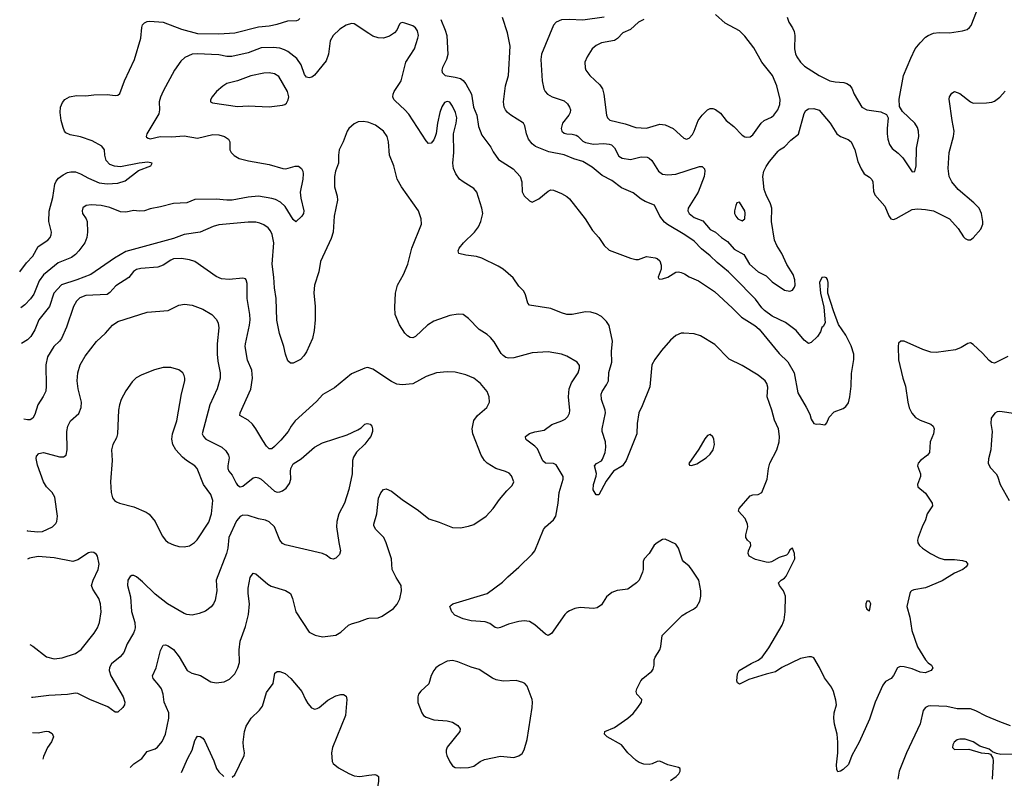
# Model space of a CAD drawing. Header units: inches. Extents: x 1308439 to 1441336, y 959892 to 1036309.
# Tile 31 of 167: x 1317371 to 1324784, y 1002297 to 1008010. Entities that reach past the tile are written whole.
import ezdxf

# ---------------------------------------------------------------- set-up
doc = ezdxf.new("R2010")
doc.units = ezdxf.units.IN
doc.header["$MEASUREMENT"] = 0
doc.layers.add('B3010', color=7, linetype='Continuous')
doc.layers.add('B3020', color=7, linetype='Continuous')

msp = doc.modelspace()

# ---------------------------------------------------------------- linework, layer by layer
at = {"layer": 'B3010', "color": 6}
for points, elevation in [([(1317371.1, 1006111.6), (1317422.4, 1006177.6), (1317470.3, 1006230), (1317510, 1006301.6), (1317583.1, 1006350), (1317599.7, 1006370), (1317607.7, 1006390), (1317609.4, 1006410), (1317589.8, 1006490), (1317592.8, 1006567.2), (1317619.7, 1006670), (1317635.9, 1006770), (1317646.5, 1006793.5), (1317664.3, 1006815.7), (1317698, 1006842), (1317730, 1006857.9), (1317756.6, 1006863.4), (1317790, 1006863.3), (1317829.6, 1006850), (1317890, 1006817.1), (1317970, 1006782.5), (1318030, 1006773.7), (1318110, 1006779.7), (1318164.8, 1006795.2), (1318266.7, 1006873.3), (1318358.4, 1006910), (1318369.1, 1006930), (1318335.8, 1006935.8), (1318270, 1006930.6), (1318130, 1006901.7), (1318085.8, 1006905.7), (1318050, 1006920.1), (1318022.9, 1006950), (1318011.6, 1006990), (1318009.5, 1007030), (1317990, 1007058.4), (1317917.6, 1007097.6), (1317828.7, 1007128.7), (1317750, 1007141.8), (1317719, 1007159), (1317709.1, 1007170), (1317698, 1007198), (1317684.1, 1007250), (1317674.8, 1007310), (1317677.2, 1007350), (1317692.8, 1007387.2), (1317711.7, 1007410), (1317746.9, 1007430), (1317799.9, 1007440.1), (1317870, 1007437.6), (1317930, 1007444.2), (1318030, 1007446), (1318090, 1007438.9), (1318110, 1007441.3), (1318125.5, 1007454.5), (1318159, 1007550), (1318234.2, 1007710), (1318282.4, 1007870), (1318290.1, 1007950), (1318296.8, 1007970), (1318310, 1007987), (1318330, 1007995.7), (1318350, 1007998), (1318450, 1007990.8), (1318590, 1007939.6), (1318710, 1007906), (1318870, 1007904.5), (1318990, 1007911.3), (1319170, 1007955.4), (1319250, 1007964.6), (1319310, 1007976.9), (1319390, 1008001.8), (1319456.8, 1008003.2), (1319470, 1008007.7), (1319480.9, 1008019.1)], 2600), ([(1320000, 1007905.5), (1319890, 1007977.8), (1319870, 1007980.7), (1319830, 1007968.4), (1319781.7, 1007938.3), (1319730, 1007889.9), (1319708.6, 1007850), (1319696.6, 1007750), (1319679.1, 1007700.9), (1319590, 1007591.3), (1319570, 1007576.7), (1319550, 1007570.8), (1319530, 1007577.3), (1319516.3, 1007596.3), (1319489.9, 1007670.1), (1319457.7, 1007717.7), (1319390, 1007769.7), (1319364, 1007784), (1319330, 1007794.7), (1319279.1, 1007799.1), (1319190, 1007797.7), (1319090, 1007759.6), (1318968.5, 1007731.5), (1318930, 1007732.5), (1318870, 1007744.4), (1318707.2, 1007752.8), (1318669.3, 1007750), (1318614.6, 1007725.4), (1318583.7, 1007696.3), (1318535.4, 1007630), (1318450, 1007472.2), (1318430, 1007425.8), (1318420.4, 1007390), (1318423.1, 1007330), (1318418.6, 1007301.4), (1318328.4, 1007150), (1318322.2, 1007130), (1318325.3, 1007125.3), (1318337.2, 1007117.2), (1318353.8, 1007113.8), (1318429.8, 1007130.2), (1318512.8, 1007127.2), (1318610, 1007135.1), (1318710, 1007118.1), (1318824.3, 1007144.3), (1318870, 1007142.6), (1318913.6, 1007130), (1318943.3, 1007110), (1318952.3, 1007090), (1318953.7, 1007030), (1318963.3, 1007010), (1318986.4, 1006986.4), (1319024.6, 1006964.6), (1319094, 1006946), (1319250, 1006920.2), (1319351.8, 1006888.2), (1319373.5, 1006886.5), (1319445.9, 1006905.9), (1319470, 1006905.9), (1319492.9, 1006890), (1319502.1, 1006870), (1319504.9, 1006850), (1319502, 1006810), (1319483.8, 1006710), (1319486.9, 1006666.9), (1319510.5, 1006570), (1319508.4, 1006550), (1319495.9, 1006530), (1319450, 1006488.4), (1319430, 1006506), (1319370, 1006604.1), (1319334.8, 1006634.8), (1319295.8, 1006655.8), (1319270, 1006664.1), (1319170, 1006679.8), (1319090, 1006673.6), (1318970, 1006650.5), (1318929.8, 1006649.8), (1318850, 1006658.8), (1318690, 1006656.5), (1318628.6, 1006631.4), (1318530, 1006625.8), (1318430, 1006599.4), (1318354.5, 1006585.5), (1318310, 1006569.5), (1318270, 1006567.2), (1318230, 1006572), (1318170, 1006559.2), (1318130, 1006562.9), (1318050, 1006595.2), (1317984.4, 1006610), (1317910, 1006615.8), (1317870.4, 1006609.6), (1317847.5, 1006592.5), (1317840.5, 1006570), (1317844.3, 1006550), (1317871.9, 1006510), (1317878.5, 1006490), (1317880.5, 1006410), (1317876.5, 1006370), (1317861.8, 1006330), (1317817.4, 1006270), (1317790, 1006241.2), (1317760.4, 1006219.6), (1317661.7, 1006178.3), (1317550.4, 1006089.6), (1317516.7, 1006043.3), (1317477.7, 1005942.3), (1317453.3, 1005906.7), (1317410, 1005863.5), (1317378.5, 1005841.1)], 2700), ([(1320000, 1007234.8), (1319990, 1007238.8), (1319955.9, 1007244.1), (1319919.8, 1007240.2), (1319890, 1007226.3), (1319850, 1007190.7), (1319835.3, 1007170), (1319806.1, 1007090), (1319776, 1007030), (1319770.5, 1006990), (1319771.6, 1006930), (1319749.1, 1006870), (1319740.7, 1006830), (1319741.9, 1006750), (1319760.9, 1006680.9), (1319763.1, 1006650), (1319738.2, 1006530), (1319730.6, 1006410), (1319717.1, 1006362.9), (1319636.3, 1006190), (1319622.2, 1006110), (1319590.6, 1006010), (1319586.2, 1005953.8), (1319595.7, 1005850), (1319595.1, 1005750), (1319588.1, 1005670), (1319576.1, 1005610), (1319530, 1005509.8), (1319510, 1005477.3), (1319484.5, 1005450), (1319430, 1005424.2), (1319410, 1005423.1), (1319390, 1005439.7), (1319373, 1005490), (1319360.9, 1005550), (1319327, 1005647.1), (1319307.1, 1005747.1), (1319302.9, 1005910), (1319288.3, 1005990), (1319285.6, 1006070), (1319272.6, 1006170), (1319283.2, 1006330), (1319271.3, 1006391.3), (1319259.3, 1006419.3), (1319241.7, 1006441.7), (1319210, 1006464.4), (1319178.4, 1006478.4), (1319150, 1006483.9), (1319090, 1006484.5), (1318870, 1006464.2), (1318827.6, 1006452.4), (1318730, 1006409), (1318610, 1006393.3), (1318530, 1006361.2), (1318170, 1006265), (1318085.3, 1006214.7), (1317907.6, 1006090), (1317801.6, 1006050), (1317686.7, 1006013.3), (1317628.7, 1005951.3), (1317596.1, 1005850), (1317516, 1005750), (1317485.3, 1005674.7), (1317455.4, 1005624.6), (1317430, 1005598.9), (1317385.9, 1005571)], 2800), ([(1320000, 1005387.3), (1319990, 1005390.5), (1319970, 1005386.8), (1319870, 1005342.3), (1319741.8, 1005238.2), (1319653.1, 1005186.9), (1319604.9, 1005135.1), (1319443.9, 1004990), (1319414, 1004950), (1319391.6, 1004910), (1319336.8, 1004843.2), (1319290, 1004794.7), (1319270, 1004778.7), (1319250, 1004779.3), (1319230, 1004798.5), (1319200.4, 1004840.4), (1319149.2, 1004929.2), (1319123.8, 1004963.8), (1319090, 1004993.9), (1319029.5, 1005030), (1319031.9, 1005050), (1319112, 1005228), (1319124.7, 1005310), (1319119.6, 1005370), (1319086.3, 1005446.3), (1319069.2, 1005550), (1319070, 1005570), (1319101.4, 1005710), (1319105.1, 1005750), (1319102.8, 1005790), (1319082.4, 1005910), (1319084.2, 1006024.2), (1319076.3, 1006050), (1319070, 1006059.3), (1319050, 1006064), (1318947.8, 1006052.2), (1318890, 1006057.5), (1318850, 1006075.2), (1318690, 1006188.1), (1318650, 1006201.5), (1318590, 1006211.8), (1318530, 1006208.3), (1318510, 1006200.1), (1318450, 1006160.9), (1318410, 1006145.9), (1318283, 1006137), (1318250.2, 1006129.8), (1318227.1, 1006112.9), (1318192.8, 1006067.2), (1318095.2, 1006004.8), (1318050, 1005955), (1318030, 1005941.1), (1317870, 1005932.1), (1317824.9, 1005915.1), (1317797.9, 1005890), (1317775.3, 1005850), (1317724.5, 1005695.5), (1317685.3, 1005610), (1317671, 1005589), (1317627.5, 1005550), (1317580.9, 1005470), (1317568.3, 1005411.7), (1317571.5, 1005250), (1317566.9, 1005213.1), (1317547.9, 1005172.1), (1317506.8, 1005110), (1317483.9, 1005036.1), (1317470.9, 1005010), (1317450, 1004997.4), (1317430, 1004996.1), (1317401.6, 1005002.7)], 2900), ([(1317424.7, 1004163.8), (1317430, 1004161.9), (1317508, 1004152), (1317544, 1004156), (1317617.4, 1004190), (1317643.3, 1004216.7), (1317650, 1004231.5), (1317654.7, 1004270), (1317634.6, 1004414.6), (1317616.6, 1004450), (1317572.1, 1004492.1), (1317551.4, 1004530), (1317505.7, 1004654.3), (1317494.1, 1004705.9), (1317497.2, 1004722.8), (1317516.4, 1004743.6), (1317549.7, 1004750.3), (1317670, 1004717.9), (1317701.8, 1004718.2), (1317719.7, 1004730), (1317729.6, 1004770.4), (1317726.9, 1004910), (1317733.2, 1004950), (1317754.4, 1004990), (1317816.6, 1005043.4), (1317835.1, 1005090), (1317836.7, 1005130), (1317812.2, 1005230), (1317804.9, 1005290), (1317808.9, 1005351.1), (1317825.2, 1005410), (1317863, 1005477), (1317950, 1005585.7), (1318017.8, 1005650), (1318070, 1005709.9), (1318110, 1005737.2), (1318330, 1005807.6), (1318490, 1005819), (1318570, 1005859.4), (1318612.6, 1005867.4), (1318670, 1005859.9), (1318750, 1005831.1), (1318816.7, 1005790), (1318852.8, 1005752.8), (1318864.9, 1005724.9), (1318869.9, 1005689.9), (1318858.6, 1005570), (1318857.3, 1005490), (1318862.5, 1005437.5), (1318881.1, 1005350), (1318881.1, 1005310), (1318857.9, 1005230), (1318802, 1005110), (1318745.4, 1004890), (1318753.7, 1004870), (1318771.9, 1004851.9), (1318891.8, 1004791.8), (1318923.8, 1004763.8), (1318943, 1004730), (1318946.9, 1004710), (1318938, 1004650), (1318937.7, 1004630), (1318944.8, 1004610), (1318970, 1004579.2), (1318999.7, 1004519.7), (1319010, 1004505.8), (1319030, 1004493), (1319050, 1004496.5), (1319130, 1004558.7), (1319150, 1004563.8), (1319170, 1004559.7), (1319190, 1004548.7), (1319290, 1004459.2), (1319310, 1004452.1), (1319330, 1004454.1), (1319350, 1004462.6), (1319377.2, 1004482.8), (1319402.9, 1004517.1), (1319411.6, 1004550), (1319410.1, 1004610), (1319413.6, 1004630), (1319430, 1004664.7), (1319490, 1004702.9), (1319589.8, 1004790.2), (1319650, 1004824.3), (1319836.9, 1004883.1), (1319917.8, 1004922.2), (1319942.5, 1004937.5), (1319970, 1004963.8), (1319986, 1004970), (1320000, 1004966.5)], 3000), ([(1320000, 1004852.4), (1319970, 1004813.7), (1319907.9, 1004752.1), (1319885, 1004715), (1319876, 1004690), (1319874.4, 1004590), (1319847.8, 1004472.2), (1319816.6, 1004370), (1319772.9, 1004290), (1319757.8, 1004230), (1319757, 1004190), (1319773.5, 1004073.5), (1319787.3, 1004010), (1319777.9, 1003982.1), (1319750, 1003953.8), (1319730, 1003947.8), (1319710, 1003952.9), (1319678.2, 1003978.2), (1319651.3, 1003991.3), (1319370, 1004056.2), (1319350, 1004064.8), (1319330, 1004090.2), (1319289.8, 1004189.8), (1319250, 1004228.7), (1319222.1, 1004242.1), (1319170, 1004251.8), (1319090, 1004276.3), (1319050, 1004278.7), (1319030, 1004269.1), (1319002.9, 1004237.1), (1318946.2, 1004110), (1318938.1, 1004030), (1318927.5, 1003990), (1318850.6, 1003790), (1318855.3, 1003710), (1318842.3, 1003637.7), (1318829.1, 1003610.9), (1318811.4, 1003588.6), (1318770, 1003556.8), (1318721.9, 1003538.1), (1318670, 1003526.6), (1318630, 1003530.1), (1318610, 1003538.5), (1318483.1, 1003610), (1318390, 1003684.3), (1318296.5, 1003776.5), (1318250, 1003813.2), (1318230, 1003823.8), (1318214.8, 1003825.2), (1318202.6, 1003817.4), (1318186, 1003790), (1318182.5, 1003750), (1318204.4, 1003664.4), (1318212.3, 1003552.3), (1318236.9, 1003470), (1318239.8, 1003430), (1318236.5, 1003410), (1318228.8, 1003390), (1318180.9, 1003310), (1318155.7, 1003244.3), (1318127.8, 1003212.2), (1318061.1, 1003158.9), (1318047.6, 1003132.4), (1318044.3, 1003110), (1318056.2, 1003070), (1318150.6, 1002910), (1318163.7, 1002870), (1318159.8, 1002850), (1318147.8, 1002830), (1318110, 1002796.3), (1318090, 1002794.3), (1318034.2, 1002834.2), (1317899.7, 1002890), (1317810, 1002936.3), (1317790, 1002939.5), (1317730, 1002927.4), (1317590, 1002920.2), (1317470, 1002905.5), (1317459.4, 1002905.9)], 3000), ([(1317910, 1003999.3), (1317890, 1003994.5), (1317810, 1003941.7), (1317770, 1003929), (1317630, 1003958.4), (1317510, 1003967.3), (1317444.5, 1003955.5), (1317430.6, 1003948.5)], 3100), ([(1317448.4, 1003305.6), (1317470, 1003292), (1317573, 1003213), (1317630, 1003197.4), (1317690, 1003204.3), (1317790, 1003237.8), (1317834, 1003266), (1317931.6, 1003390), (1317955.6, 1003430), (1317972.4, 1003470), (1317984.6, 1003550), (1317980.1, 1003610), (1317967.9, 1003650), (1317920.8, 1003720.8), (1317912.6, 1003750), (1317923.1, 1003790), (1317962.6, 1003870), (1317969, 1003909), (1317957.7, 1003970), (1317950, 1003982.2), (1317930, 1003996.9), (1317910, 1003999.3)], 3100), ([(1318202, 1002378.1), (1318230, 1002407.1), (1318290, 1002445.2), (1318330, 1002499.7), (1318390, 1002518), (1318409.2, 1002530.8), (1318444.4, 1002575.6), (1318469.3, 1002630), (1318493.2, 1002750), (1318493.8, 1002790), (1318459.1, 1002870), (1318450, 1002931.9), (1318438.6, 1002970), (1318419.8, 1002999.8), (1318375.9, 1003050), (1318371.1, 1003070), (1318398.6, 1003130), (1318430, 1003260.2), (1318450, 1003298.6), (1318470, 1003302.2), (1318490, 1003295.1), (1318530, 1003266.3), (1318572.9, 1003212.9), (1318630.9, 1003110), (1318666.7, 1003090), (1318731.4, 1003071.4), (1318810, 1003023.2), (1318850, 1003015.7), (1318910, 1003023.4), (1318950, 1003043.4), (1318990, 1003085), (1319012.5, 1003130), (1319024.9, 1003170), (1319023.7, 1003263.7), (1319031.8, 1003330), (1319070, 1003439.8), (1319094.7, 1003530), (1319100.6, 1003610), (1319090.2, 1003690), (1319089.9, 1003730), (1319107.2, 1003810), (1319130, 1003841.5), (1319150, 1003837.5), (1319239.2, 1003759.2), (1319263.3, 1003743.3), (1319372.2, 1003712.2), (1319409.6, 1003690), (1319425.6, 1003650), (1319448.8, 1003550), (1319550, 1003397.8), (1319595.7, 1003375.7), (1319650, 1003361.3), (1319750, 1003374.3), (1319790, 1003397.9), (1319846.6, 1003450), (1319870, 1003461.1), (1319930, 1003477.9), (1319990, 1003501.6), (1320000, 1003502)], 2900), ([(1318971.4, 1002305.3), (1318990, 1002324), (1319060.7, 1002470), (1319063.7, 1002490), (1319054.8, 1002534.8), (1319054.5, 1002570), (1319064.4, 1002650), (1319076.7, 1002690), (1319114.3, 1002750), (1319176, 1002810), (1319199.2, 1002840.8), (1319230, 1002943.3), (1319278.9, 1003010), (1319290.7, 1003089.3), (1319310, 1003101.1), (1319330, 1003101.6), (1319370, 1003087.5), (1319413.5, 1003050), (1319496.4, 1002950), (1319521.7, 1002890), (1319539.7, 1002859.7), (1319568.3, 1002828.3), (1319581.7, 1002821.7), (1319590, 1002818.8), (1319610, 1002822), (1319624.6, 1002830), (1319690, 1002885.7), (1319750, 1002917.8), (1319790, 1002928.7), (1319810, 1002928.3), (1319830, 1002917), (1319835, 1002890), (1319824.7, 1002770), (1319725.7, 1002530), (1319718.1, 1002490), (1319722.8, 1002422.8), (1319730, 1002408.6), (1319770, 1002375.4), (1319850, 1002332.6), (1319890, 1002316.8), (1319931.5, 1002311.5), (1320000, 1002320.1)], 2800), ([(1317466.6, 1002641.5), (1317510, 1002640.2), (1317570, 1002652), (1317590, 1002649.6), (1317615.1, 1002635.1), (1317625.4, 1002610), (1317610, 1002570.8), (1317581.1, 1002530), (1317550, 1002461.8), (1317545.1, 1002440.2)], 2900), ([(1318590.1, 1002341.4), (1318637, 1002450), (1318669.9, 1002510), (1318690, 1002582.6), (1318700.4, 1002599.6), (1318710, 1002613.8), (1318730, 1002612.8), (1318750, 1002599.8), (1318763, 1002583), (1318833.6, 1002430), (1318853.2, 1002370), (1318870, 1002344.9), (1318907.6, 1002311.3)], 2800)]:
    msp.add_lwpolyline(points, dxfattribs=dict(at, elevation=elevation))
for points, elevation in [([(1319250, 1007608.9), (1319210, 1007606.1), (1319110, 1007586.9), (1319010, 1007550.3), (1318930.6, 1007529.4), (1318899.9, 1007510), (1318853.7, 1007470), (1318819.6, 1007430), (1318807.4, 1007407.4), (1318807.3, 1007390), (1318823.7, 1007383.7), (1319010, 1007356.1), (1319090, 1007360.5), (1319250, 1007354.6), (1319350, 1007366.7), (1319367.9, 1007372.1), (1319379, 1007381), (1319393.2, 1007406.8), (1319396.5, 1007430), (1319386.2, 1007470), (1319322.2, 1007582.2), (1319290, 1007602.2)], 2800), ([(1318450, 1005391.8), (1318385.8, 1005374.2), (1318290, 1005335.8), (1318247.9, 1005312.1), (1318217.9, 1005282.1), (1318170, 1005214.5), (1318135.9, 1005150), (1318121.6, 1005110), (1318113.9, 1005070), (1318107.5, 1004890), (1318099, 1004861), (1318071.3, 1004810), (1318061.2, 1004770), (1318067.8, 1004690), (1318054.6, 1004530), (1318059.8, 1004450), (1318070.1, 1004410), (1318084.8, 1004390), (1318100, 1004380), (1318123.6, 1004370), (1318230, 1004342.2), (1318322.5, 1004302.5), (1318347, 1004287), (1318390.1, 1004230), (1318444, 1004124), (1318470, 1004090.1), (1318490, 1004073.7), (1318530, 1004054.3), (1318570, 1004043.2), (1318610, 1004039.5), (1318650, 1004047.5), (1318688.3, 1004071.7), (1318707, 1004093), (1318793.8, 1004226.2), (1318815.8, 1004290), (1318823.9, 1004390), (1318810, 1004434.5), (1318754.5, 1004510), (1318708, 1004630), (1318690, 1004651), (1318627.7, 1004690), (1318595.9, 1004715.9), (1318547.1, 1004770), (1318524.8, 1004810), (1318517.7, 1004850), (1318522.3, 1004890), (1318554.1, 1004990), (1318588, 1005192), (1318613.3, 1005290), (1318614.5, 1005310), (1318610.3, 1005330.3), (1318598.5, 1005350), (1318570, 1005373.8), (1318510, 1005391.3)], 3100)]:
    msp.add_lwpolyline(points, close=True, dxfattribs=dict(at, elevation=elevation))
at = {"layer": 'B3020', "color": 6}
for points, elevation in [([(1323148.5, 1008030), (1323160.6, 1007990), (1323189.3, 1007949.3), (1323201.9, 1007921.9), (1323205.9, 1007890), (1323204.5, 1007790), (1323212.5, 1007752.5), (1323222.8, 1007730), (1323250.5, 1007690), (1323279, 1007659), (1323390, 1007588.9), (1323469.4, 1007549.4), (1323510, 1007540.7), (1323576.3, 1007536.3), (1323598.4, 1007530), (1323617.7, 1007517.7), (1323635, 1007495), (1323653.3, 1007450), (1323710.8, 1007350), (1323750, 1007332.1), (1323854.9, 1007314.9), (1323896.5, 1007296.5), (1323910.1, 1007270), (1323901.1, 1007190), (1323901.6, 1007150), (1323907.4, 1007110), (1323919.5, 1007070), (1323940.2, 1007040.2), (1323985.4, 1007005.4), (1324021.1, 1006970), (1324090, 1006865.3), (1324110, 1006867.2), (1324119, 1006910), (1324123.3, 1007043.3), (1324139.1, 1007130), (1324139, 1007170), (1324130, 1007198.4), (1324110.3, 1007230), (1324017.6, 1007317.6), (1323995.2, 1007355.2), (1323992.2, 1007412.2), (1324024.7, 1007590), (1324079.1, 1007720.9), (1324113.7, 1007790), (1324150, 1007836.5), (1324190, 1007877.8), (1324210, 1007891.4), (1324250, 1007907.6), (1324292.9, 1007912.9), (1324370, 1007912), (1324470, 1007926.1), (1324503.9, 1007936.1), (1324521.4, 1007950), (1324533.2, 1007966.8), (1324574, 1008070)], 2800), ([(1324810, 1005473.6), (1324710, 1005423.7), (1324690, 1005428.1), (1324670, 1005442.8), (1324619.2, 1005499.2), (1324550, 1005563.5), (1324530, 1005575.4), (1324510, 1005572.2), (1324458.5, 1005541.5), (1324415.2, 1005524.8), (1324270, 1005503.6), (1324230, 1005507.2), (1324170, 1005525.4), (1324030, 1005589.1), (1324004.2, 1005590), (1323986.9, 1005573.1), (1323983.6, 1005550), (1323988.3, 1005448.3), (1324020.8, 1005310), (1324040.8, 1005250), (1324056.3, 1005130), (1324066.8, 1005086.8), (1324086.9, 1005046.9), (1324114.7, 1005014.7), (1324150, 1004995.2), (1324230, 1004964), (1324247.4, 1004950), (1324255.7, 1004930), (1324250.1, 1004890), (1324226.8, 1004830), (1324221.7, 1004750), (1324206.4, 1004730), (1324153, 1004690), (1324135.8, 1004670), (1324129.3, 1004650), (1324154, 1004590), (1324151.7, 1004570), (1324129.1, 1004510), (1324132.8, 1004492.8), (1324190, 1004444.7), (1324240.5, 1004370), (1324243.7, 1004350), (1324203.5, 1004290), (1324190, 1004243.6), (1324164.6, 1004190), (1324135.6, 1004110), (1324131.1, 1004090), (1324133.4, 1004070), (1324146.2, 1004050), (1324167.1, 1004030), (1324229.2, 1003990), (1324290, 1003957.9), (1324330, 1003945.8), (1324410, 1003945.5), (1324470, 1003936.6), (1324494.6, 1003930), (1324509, 1003910), (1324495.5, 1003890), (1324471.1, 1003868.9), (1324410, 1003843), (1324314.8, 1003785.2), (1324190, 1003731.4), (1324102.6, 1003717.4), (1324084.5, 1003710), (1324078.2, 1003701.8), (1324071.7, 1003688.3), (1324050.7, 1003590), (1324071.5, 1003511.5), (1324086.4, 1003410), (1324130, 1003288), (1324190, 1003188.1), (1324210, 1003167.3), (1324236, 1003150), (1324245.5, 1003130), (1324233.8, 1003110), (1324188.7, 1003091.3), (1324150, 1003096.5), (1324090, 1003121.4), (1324030, 1003137.5), (1324000.5, 1003139.5), (1323979.2, 1003130), (1323950, 1003072), (1323933.1, 1003050), (1323890, 1003026), (1323870, 1002998.7), (1323812.5, 1002870), (1323770, 1002743.1), (1323690.4, 1002570), (1323635.2, 1002470), (1323610, 1002400.5), (1323570, 1002363.5), (1323550, 1002351.5), (1323530, 1002347), (1323522.8, 1002362.8), (1323519.4, 1002399.4), (1323529.9, 1002490.1), (1323530.5, 1002569.5), (1323525.4, 1002630), (1323505.3, 1002705.3), (1323501.5, 1002750), (1323504, 1002790), (1323519.5, 1002850), (1323514.2, 1002885.8), (1323497.2, 1002950), (1323483.4, 1002983.4), (1323430, 1003053.7), (1323392, 1003132), (1323350, 1003205), (1323332, 1003212), (1323311.6, 1003211.6), (1323250, 1003200.1), (1323110, 1003130.8), (1323062.1, 1003097.9), (1322990, 1003082.5), (1322859.4, 1003040.6), (1322790, 1003005.6), (1322775.8, 1003015.8), (1322769, 1003030), (1322775.6, 1003084.4), (1322787.2, 1003110), (1322877.1, 1003162.9), (1322930, 1003186.7), (1322959.9, 1003210), (1323010, 1003279), (1323112.4, 1003450), (1323125.8, 1003490), (1323134.5, 1003550), (1323135.8, 1003670), (1323122.6, 1003710), (1323090.5, 1003750), (1323085, 1003770), (1323103.7, 1003790), (1323130, 1003805.2), (1323141.1, 1003818.9), (1323206.2, 1003950), (1323203.4, 1003990), (1323190, 1004030.5), (1323170, 1004017.7), (1323156.2, 1003990), (1323143.1, 1003976.9), (1323090, 1003960.5), (1323030, 1003928.5), (1323010, 1003923.2), (1322990, 1003924.3), (1322910, 1003945.8), (1322864.1, 1003970), (1322854.5, 1003990), (1322857.1, 1004010), (1322876.3, 1004050), (1322873.7, 1004070), (1322851, 1004091), (1322838.8, 1004110), (1322839.1, 1004130), (1322852.9, 1004190), (1322851.3, 1004211.3), (1322833.9, 1004253.9), (1322783.1, 1004310), (1322788, 1004330), (1322870, 1004424), (1322890, 1004432.1), (1322930, 1004434.4), (1322959, 1004450), (1322999.4, 1004550), (1323008.5, 1004630), (1323018.7, 1004670), (1323070.5, 1004769.5), (1323088.7, 1004830), (1323092.3, 1004870), (1323083, 1004930), (1323054.4, 1004994.5), (1323033.8, 1005070), (1322997.8, 1005170), (1323002.6, 1005242.6), (1322996.9, 1005270), (1322983.1, 1005290), (1322930, 1005333.4), (1322810, 1005404.8), (1322712.8, 1005452.8), (1322603.7, 1005563.7), (1322496.5, 1005630), (1322450, 1005645.1), (1322370, 1005649.9), (1322350, 1005648.1), (1322310, 1005631.5), (1322270, 1005595.7), (1322202.4, 1005517.6), (1322152.3, 1005450), (1322130.1, 1005410), (1322114.3, 1005245.7), (1322057.9, 1005102.1), (1322032.6, 1005050), (1322020.6, 1004970), (1322017.4, 1004890), (1321938.2, 1004690), (1321909.3, 1004650.7), (1321841.6, 1004610), (1321785.6, 1004534.4), (1321730, 1004432.2), (1321710, 1004430.7), (1321688.8, 1004470), (1321690.6, 1004510), (1321712.3, 1004572.3), (1321712.5, 1004592.5), (1321697.8, 1004650), (1321712.6, 1004667.4), (1321750, 1004689), (1321758.8, 1004701.2), (1321779.1, 1004750), (1321784.7, 1004790), (1321780.9, 1004830), (1321757, 1004910), (1321756.5, 1004930), (1321780.9, 1005050), (1321778.2, 1005070), (1321750.7, 1005150), (1321749.2, 1005190), (1321755.2, 1005210), (1321790, 1005260.2), (1321803.3, 1005290), (1321805.8, 1005354.2), (1321830.1, 1005430), (1321827.3, 1005510), (1321833.7, 1005590), (1321810, 1005706.2), (1321790, 1005736.4), (1321750, 1005774), (1321713.8, 1005793.8), (1321670, 1005807.9), (1321630, 1005810.4), (1321530, 1005790.3), (1321490, 1005790.5), (1321450, 1005801.5), (1321370, 1005835.7), (1321210, 1005860.2), (1321196.1, 1005876.1), (1321178.7, 1005938.7), (1321166.1, 1005966.1), (1321130, 1006003.5), (1321087, 1006067), (1321011.6, 1006130), (1320973.9, 1006153.9), (1320850, 1006214.6), (1320810, 1006227), (1320730, 1006236), (1320676.8, 1006250), (1320670.9, 1006270), (1320680.5, 1006290), (1320713.4, 1006330), (1320793.9, 1006410), (1320824.3, 1006450), (1320843.8, 1006490), (1320857.6, 1006550), (1320851.2, 1006590), (1320812.2, 1006712.2), (1320790, 1006737.8), (1320708.9, 1006788.9), (1320683.2, 1006810), (1320655.5, 1006850), (1320636.4, 1006890), (1320631.6, 1006930), (1320640.2, 1007010), (1320637.7, 1007150), (1320656.6, 1007230), (1320661.1, 1007270), (1320651.9, 1007310), (1320630, 1007359.1), (1320610, 1007387.7), (1320590, 1007392.6), (1320570, 1007385.4), (1320550, 1007354.1), (1320534.7, 1007310), (1320515.7, 1007230), (1320506.8, 1007153.2), (1320500.1, 1007130), (1320490, 1007106.2), (1320470, 1007081), (1320450, 1007077.3), (1320430, 1007097), (1320299.5, 1007299.5), (1320271.7, 1007331.7), (1320197.6, 1007397.6), (1320187.3, 1007410), (1320181.2, 1007430), (1320183, 1007450), (1320191, 1007470), (1320231.7, 1007528.3), (1320241.8, 1007550), (1320278.8, 1007690), (1320343.3, 1007790), (1320368.2, 1007870), (1320372.6, 1007890), (1320365.5, 1007925.5), (1320350, 1007948.2), (1320330, 1007962.7), (1320270, 1007984.3), (1320250, 1007987.6), (1320237.1, 1007982.9), (1320230, 1007976.2), (1320209.4, 1007930), (1320193.4, 1007910), (1320155.5, 1007884.5), (1320108.8, 1007871.2), (1320070, 1007874.3), (1320030, 1007885.7), (1320000, 1007905.5)], 2700), ([(1320542.1, 1008010), (1320575.5, 1007930), (1320586.7, 1007890), (1320593.1, 1007746.9), (1320584.3, 1007710), (1320554.6, 1007650), (1320549.1, 1007630), (1320552.3, 1007612.3), (1320573.3, 1007590), (1320650, 1007578.2), (1320690, 1007566.6), (1320710, 1007552.3), (1320730, 1007527.5), (1320771.6, 1007450), (1320786.9, 1007350), (1320813.1, 1007290), (1320826.1, 1007206.1), (1320850, 1007140.9), (1320917.2, 1007050), (1320935.3, 1007015.3), (1320976.5, 1006956.5), (1321086.9, 1006886.9), (1321139.6, 1006830), (1321150.6, 1006790), (1321153.5, 1006713.5), (1321170, 1006682.2), (1321210, 1006646), (1321230, 1006635.4), (1321278.8, 1006661.2), (1321350, 1006718.1), (1321370, 1006727.4), (1321390, 1006726.8), (1321450, 1006701.8), (1321490, 1006678.7), (1321510, 1006660.6), (1321629.3, 1006510), (1321682.8, 1006422.8), (1321730.8, 1006370), (1321771.7, 1006310), (1321810, 1006273.7), (1321970, 1006213.3), (1322010, 1006203.5), (1322030, 1006204), (1322090, 1006226.4), (1322156.4, 1006216.4), (1322170.6, 1006210.6), (1322190, 1006192.8), (1322201, 1006161), (1322200.9, 1006130), (1322176.9, 1006070), (1322181.2, 1006061.2), (1322190, 1006056.9), (1322210, 1006059), (1322250, 1006070.6), (1322310, 1006108), (1322330, 1006110.7), (1322350, 1006106.4), (1322376.2, 1006096.2), (1322410, 1006073.3), (1322482.7, 1006042.7), (1322601.8, 1005961.8), (1322738, 1005838), (1322805.1, 1005770), (1322906.3, 1005706.3), (1322938.2, 1005678.2), (1323090, 1005495.4), (1323154.5, 1005434.5), (1323202.2, 1005350), (1323230, 1005198.9), (1323292.8, 1005092.8), (1323318.6, 1005038.6), (1323330, 1005002.4), (1323350, 1004969.6), (1323370, 1004964.5), (1323390, 1004967.6), (1323430, 1004958.4), (1323437.7, 1004962.3), (1323446.9, 1004973.1), (1323464.2, 1005015.8), (1323503.5, 1005056.5), (1323570, 1005082.7), (1323590, 1005096.4), (1323610, 1005124.7), (1323622, 1005170), (1323631.3, 1005250), (1323633.8, 1005346.2), (1323650.2, 1005450.2), (1323652, 1005492), (1323630, 1005554), (1323590, 1005633), (1323535.5, 1005715.5), (1323496.8, 1005816.8), (1323455.6, 1005950), (1323456.9, 1006030), (1323453.3, 1006053.3), (1323445.8, 1006065.8), (1323430.7, 1006070.7), (1323410, 1006068), (1323393.5, 1006030), (1323399.9, 1005950), (1323425.4, 1005845.4), (1323434.2, 1005725.8), (1323420.1, 1005699.9), (1323410, 1005691.7), (1323399.6, 1005660.4), (1323377, 1005623), (1323330, 1005578.3), (1323310, 1005571.4), (1323277.2, 1005597.2), (1323215.7, 1005670), (1323136.3, 1005730), (1323036.3, 1005776.3), (1322979.5, 1005819.5), (1322959.4, 1005839.4), (1322910, 1005905.3), (1322750, 1006069.2), (1322708.4, 1006110), (1322621.1, 1006181.1), (1322570, 1006231.4), (1322503.9, 1006283.9), (1322450, 1006341.8), (1322379.3, 1006390), (1322247.7, 1006467.6), (1322225.7, 1006485.7), (1322189.8, 1006530), (1322150, 1006613.6), (1322080.5, 1006640.5), (1322050, 1006658.9), (1321990, 1006706.2), (1321903, 1006743), (1321830, 1006799.4), (1321757.4, 1006837.4), (1321679.8, 1006899.8), (1321610, 1006942), (1321542.9, 1006962.9), (1321470, 1006992.6), (1321354.8, 1007014.8), (1321255.2, 1007055.2), (1321230, 1007074.5), (1321201.4, 1007110), (1321186.9, 1007150), (1321174.3, 1007210), (1321162.8, 1007230), (1321069.6, 1007290), (1321044.5, 1007310), (1321028.2, 1007330), (1321018.7, 1007350), (1321012.3, 1007392.3), (1321029.3, 1007510.7), (1321050.6, 1007590), (1321064.7, 1007810), (1321043.8, 1007910), (1321006, 1008026)], 2600), ([(1321771.9, 1008028.1), (1321610, 1008007.2), (1321508.9, 1008011.1), (1321450, 1008008.3), (1321410, 1007991.5), (1321390, 1007967.3), (1321299.9, 1007750), (1321295.3, 1007710), (1321303.4, 1007550), (1321315.9, 1007490), (1321328, 1007468), (1321345, 1007450), (1321381, 1007430), (1321470, 1007397.6), (1321494.9, 1007374.9), (1321511.4, 1007350), (1321517.3, 1007330), (1321516, 1007310), (1321505.7, 1007290), (1321456.7, 1007230), (1321446.8, 1007190), (1321453, 1007170), (1321470, 1007156.4), (1321489.2, 1007150), (1321530, 1007147.2), (1321559.9, 1007139.9), (1321572.8, 1007132.8), (1321610, 1007095.6), (1321630, 1007085.7), (1321690, 1007071.3), (1321770, 1007077.8), (1321810, 1007073.3), (1321826.7, 1007066.7), (1321850, 1007044.6), (1321882.4, 1006982.4), (1321907.5, 1006967.5), (1321970, 1006957), (1322050, 1006978.2), (1322094.5, 1006974.5), (1322110, 1006966.9), (1322129.1, 1006949.1), (1322179.8, 1006870), (1322210, 1006846.1), (1322250, 1006840.3), (1322310, 1006845.7), (1322490, 1006903.8), (1322510, 1006904.6), (1322526.5, 1006886.5), (1322529.2, 1006869.2), (1322523.9, 1006830), (1322478.2, 1006710), (1322402.9, 1006590), (1322401.2, 1006570), (1322411.6, 1006550), (1322450, 1006521.3), (1322514.4, 1006494.4), (1322570, 1006431), (1322610.3, 1006410), (1322653.9, 1006370), (1322699.1, 1006339.1), (1322750, 1006282.7), (1322821.7, 1006241.7), (1322866.6, 1006170), (1322930, 1006111.2), (1322990, 1006081.3), (1323036.9, 1006036.9), (1323130, 1005974.2), (1323170, 1005965), (1323190, 1005972.2), (1323205.5, 1005994.5), (1323210.4, 1006010), (1323207.1, 1006050), (1323193.6, 1006090), (1323146.6, 1006166.6), (1323110, 1006249.9), (1323071.5, 1006310), (1323053.8, 1006350), (1323032.1, 1006490), (1323033.4, 1006590), (1323023.4, 1006623.4), (1322990.3, 1006690), (1322977.1, 1006730), (1322965.1, 1006830), (1322973.1, 1006870), (1322990, 1006903.7), (1323017, 1006943), (1323080.9, 1007019.1), (1323091.7, 1007030), (1323130, 1007051.9), (1323177.9, 1007102.1), (1323233.3, 1007146.7), (1323277.4, 1007302.6), (1323290, 1007325.7), (1323310, 1007339.5), (1323350, 1007342), (1323390, 1007328.6), (1323472.1, 1007230), (1323523.6, 1007150), (1323550, 1007130.3), (1323607.1, 1007107.1), (1323629.8, 1007089.8), (1323658.9, 1007030), (1323682.3, 1006942.3), (1323705.5, 1006885.5), (1323729.9, 1006849.9), (1323770, 1006824.4), (1323786.9, 1006806.9), (1323793.5, 1006790), (1323798.8, 1006718.8), (1323809.3, 1006690), (1323884.7, 1006604.7), (1323913.6, 1006533.6), (1323930, 1006510.1), (1323950, 1006505.7), (1323970, 1006512.8), (1324090, 1006579.9), (1324130, 1006585.2), (1324190, 1006581.4), (1324250, 1006569.7), (1324370.3, 1006510.3), (1324436.8, 1006436.8), (1324475.8, 1006375.8), (1324490, 1006361.8), (1324510, 1006351.7), (1324530, 1006352.8), (1324550, 1006366.5), (1324606.9, 1006433.1), (1324620.9, 1006470), (1324621.3, 1006490), (1324611.1, 1006550), (1324593.6, 1006590), (1324554.2, 1006630), (1324435.8, 1006730), (1324387.7, 1006790), (1324368.4, 1006830), (1324361.4, 1006890), (1324368, 1007010), (1324400.9, 1007130), (1324406.6, 1007170), (1324390.5, 1007250), (1324367.8, 1007412.2), (1324371.9, 1007428.1), (1324390, 1007457), (1324410, 1007469), (1324450, 1007455.2), (1324530, 1007390.8), (1324550, 1007382.4), (1324650, 1007383.9), (1324690, 1007389.5), (1324710, 1007396.8), (1324750, 1007426), (1324790, 1007471.6)], 2700), ([(1322070, 1008012.3), (1322030, 1007991), (1321970, 1007936.9), (1321911.2, 1007910), (1321872.5, 1007867.5), (1321850, 1007852.7), (1321750, 1007834.6), (1321710, 1007815.9), (1321681.5, 1007790), (1321643.1, 1007730), (1321626.9, 1007690), (1321627.6, 1007647.6), (1321634.2, 1007630), (1321662.4, 1007590), (1321738.6, 1007518.6), (1321759.3, 1007490), (1321769.5, 1007449.5), (1321789.8, 1007289.8), (1321796.6, 1007270), (1321813.5, 1007253.5), (1321930, 1007226.4), (1322010, 1007198.4), (1322090, 1007194), (1322190, 1007222.5), (1322230, 1007217.3), (1322290.8, 1007190.8), (1322370, 1007116.9), (1322390, 1007110.6), (1322410, 1007118.4), (1322435.2, 1007144.8), (1322450, 1007170.9), (1322479.5, 1007250), (1322510, 1007290.7), (1322550, 1007330.1), (1322570, 1007340.2), (1322590, 1007341.7), (1322610, 1007334.1), (1322646.2, 1007306.2), (1322690.2, 1007250.2), (1322746.3, 1007206.3), (1322810, 1007141.2), (1322830, 1007127.5), (1322843.9, 1007123.9), (1322870, 1007126.6), (1322890, 1007142.2), (1322952.5, 1007230), (1322976, 1007250), (1323030, 1007275.5), (1323049.9, 1007290), (1323077.8, 1007330), (1323093.7, 1007370), (1323096.9, 1007410), (1323072.5, 1007512.5), (1323037.9, 1007590), (1322958.9, 1007690), (1322896.9, 1007796.9), (1322830, 1007885.4), (1322790, 1007925.1), (1322683.4, 1007983.4), (1322610, 1008049.4)], 2800), ([(1322270, 1002280.7), (1322314, 1002310), (1322332.6, 1002330), (1322343.5, 1002350), (1322342.9, 1002370), (1322330, 1002378.9), (1322250, 1002399.5), (1322190, 1002427.1), (1322170, 1002424.7), (1322133.7, 1002406.3), (1322110, 1002400.1), (1322070, 1002404.5), (1322035.9, 1002415.9), (1322011.3, 1002431.3), (1321949.9, 1002490), (1321901.6, 1002550), (1321792.7, 1002610), (1321774.5, 1002630), (1321776.4, 1002650), (1321850, 1002681), (1321949.6, 1002750.4), (1321990, 1002785.7), (1322025.2, 1002830), (1322051.9, 1002870), (1322053.7, 1002890), (1322018, 1002930), (1322011.2, 1002950), (1322016.5, 1002970), (1322046.2, 1003030), (1322061.2, 1003050), (1322130, 1003102.8), (1322140.8, 1003119.2), (1322148.7, 1003150), (1322148.5, 1003190), (1322155.5, 1003210), (1322190, 1003264.4), (1322199.1, 1003290), (1322207.4, 1003372.6), (1322357.8, 1003522.2), (1322390, 1003543.8), (1322444.8, 1003570), (1322469, 1003590), (1322491.6, 1003630), (1322500.2, 1003670), (1322499.7, 1003710), (1322483.6, 1003790), (1322430, 1003873.2), (1322410, 1003895.4), (1322370, 1003926.8), (1322360.4, 1003940.4), (1322330.4, 1004030.4), (1322310, 1004059.8), (1322230, 1004096.9), (1322210, 1004096.2), (1322170, 1004069.8), (1322148, 1004052), (1322111.1, 1003990), (1322072.2, 1003950), (1322064.3, 1003930), (1322066.1, 1003870), (1322060.7, 1003850), (1322033.6, 1003790), (1322014.8, 1003770), (1321950, 1003722.3), (1321870, 1003711.9), (1321830, 1003696.4), (1321790, 1003662.8), (1321750, 1003604.2), (1321718.2, 1003581.8), (1321690, 1003576.9), (1321590, 1003583.6), (1321550, 1003574.8), (1321510, 1003559.5), (1321490, 1003546.7), (1321475, 1003530), (1321373.6, 1003386.4), (1321350, 1003372.8), (1321330, 1003381.9), (1321250, 1003454), (1321210, 1003477.2), (1321170, 1003482.9), (1321130, 1003477.7), (1321050, 1003457.4), (1320990, 1003432), (1320970, 1003428.2), (1320950, 1003433), (1320910, 1003462.2), (1320875.4, 1003475.4), (1320770, 1003483.3), (1320710, 1003499.3), (1320646.9, 1003526.9), (1320624.1, 1003550), (1320609.8, 1003590), (1320618.2, 1003601.8), (1320632, 1003610), (1320890, 1003690.1), (1321005.8, 1003774.2), (1321045.6, 1003814.4), (1321130, 1003886.6), (1321230, 1003985.9), (1321248.9, 1004010), (1321315.3, 1004170), (1321330, 1004190.1), (1321390, 1004242.4), (1321406.9, 1004270), (1321425.1, 1004370), (1321431.9, 1004450), (1321462.7, 1004550), (1321461.5, 1004570), (1321410, 1004657.9), (1321390, 1004666.8), (1321330, 1004671.2), (1321310, 1004686.8), (1321270, 1004778.8), (1321250, 1004798.9), (1321190, 1004842.5), (1321182.8, 1004850), (1321180.3, 1004870), (1321210, 1004892.7), (1321250, 1004905.8), (1321320, 1004920), (1321378.1, 1004961.9), (1321452, 1004988), (1321477.5, 1005002.5), (1321498.2, 1005021.8), (1321510, 1005046.5), (1321512, 1005068), (1321503.4, 1005170), (1321507.7, 1005230), (1321524.3, 1005275.7), (1321575.8, 1005350), (1321585.5, 1005385.5), (1321584.5, 1005404.5), (1321569.2, 1005430), (1321490, 1005476.8), (1321450, 1005492), (1321350.1, 1005509.9), (1321230, 1005501.5), (1321090, 1005463.8), (1321050, 1005462.2), (1321030, 1005466.9), (1321010, 1005480.7), (1320996.9, 1005496.9), (1320943.1, 1005583.1), (1320916.8, 1005616.8), (1320890, 1005638.7), (1320830, 1005675.9), (1320750, 1005759.9), (1320709.4, 1005789.4), (1320671.6, 1005791.6), (1320610, 1005781.4), (1320490, 1005740.7), (1320440.9, 1005710), (1320350, 1005624.8), (1320330, 1005614.1), (1320310, 1005615.9), (1320290, 1005628.5), (1320270, 1005649.2), (1320230, 1005712.2), (1320197.3, 1005790), (1320194.8, 1005845.2), (1320200.6, 1005950), (1320215.6, 1006010), (1320259.8, 1006090), (1320294.4, 1006170), (1320322.6, 1006290), (1320395.1, 1006470), (1320394.5, 1006510), (1320372.3, 1006570), (1320244.9, 1006750), (1320213.4, 1006810), (1320186.9, 1006910), (1320154.1, 1006990), (1320147.3, 1007090), (1320136.9, 1007130), (1320109.1, 1007170), (1320050, 1007214.8), (1320000, 1007234.8)], 2800), ([(1320000, 1003502), (1320070, 1003505), (1320101.2, 1003518.8), (1320184.6, 1003575.4), (1320212.1, 1003607.9), (1320231.8, 1003648.2), (1320246.4, 1003710), (1320242.9, 1003750), (1320204.5, 1003810), (1320174.5, 1003870), (1320170.9, 1003950), (1320131.3, 1004071.3), (1320112.3, 1004110), (1320051.6, 1004170), (1320037.9, 1004197.9), (1320036.4, 1004210), (1320060.1, 1004290), (1320072.9, 1004407.1), (1320090, 1004447), (1320110, 1004471.3), (1320130, 1004475.8), (1320170, 1004458.9), (1320250, 1004395.5), (1320372.8, 1004312.8), (1320451.5, 1004250), (1320530, 1004227.2), (1320630, 1004186.8), (1320690, 1004183.5), (1320750, 1004194.8), (1320790, 1004208.9), (1320883.4, 1004270), (1320936.8, 1004330), (1320983.3, 1004396.7), (1321037.6, 1004462.4), (1321078.1, 1004501.9), (1321090.3, 1004530), (1321074.8, 1004574.8), (1321055.8, 1004595.8), (1321028.5, 1004608.5), (1320956.2, 1004630), (1320890, 1004671.2), (1320870.2, 1004690.2), (1320845.6, 1004730), (1320783.5, 1004890), (1320776.6, 1004930), (1320789.5, 1004990.5), (1320818.4, 1005030), (1320886.8, 1005090), (1320907.7, 1005130), (1320905.6, 1005170), (1320891.4, 1005210), (1320840.9, 1005270), (1320790.9, 1005310), (1320730, 1005335.9), (1320650, 1005355.7), (1320590, 1005358.8), (1320510, 1005351.1), (1320430, 1005321.8), (1320331.3, 1005268.7), (1320250, 1005259.8), (1320210, 1005266.4), (1320170, 1005285.2), (1320030, 1005377.7), (1320000, 1005387.3)], 2900), ([(1324990, 1005024), (1324750, 1005058.9), (1324730, 1005056.2), (1324712.2, 1005047.8), (1324685.7, 1005010), (1324681.6, 1004970), (1324691.2, 1004910), (1324686.1, 1004810), (1324682.6, 1004770), (1324664.1, 1004704.1), (1324662.8, 1004670), (1324677.6, 1004637.6), (1324722.6, 1004590), (1324733, 1004573), (1324753.4, 1004510), (1324819.8, 1004390)], 2800), ([(1320000, 1004966.5), (1320010, 1004964.1), (1320021.2, 1004950), (1320028.1, 1004930), (1320028.4, 1004910), (1320013.7, 1004870), (1320000, 1004852.4)], 3000), ([(1324830, 1002692.7), (1324750, 1002723.4), (1324646.3, 1002766.3), (1324570, 1002806.5), (1324530, 1002819.3), (1324430, 1002821.6), (1324350, 1002839), (1324230, 1002842.2), (1324210, 1002839.3), (1324191, 1002830), (1324172.2, 1002807.8), (1324151.6, 1002708.4), (1324047.9, 1002490), (1323992.2, 1002350), (1323983, 1002290)], 2800), ([(1324870, 1002480), (1324757.4, 1002477.4), (1324723.9, 1002483.9), (1324695.7, 1002495.7), (1324670, 1002515.7), (1324599.9, 1002539.9), (1324550, 1002570.7), (1324490, 1002591.9), (1324450, 1002591.7), (1324430, 1002586.4), (1324406.4, 1002570), (1324396.3, 1002550), (1324393.5, 1002530), (1324410, 1002515.3), (1324516.5, 1002516.5), (1324610, 1002490.2), (1324664.6, 1002484.6), (1324679.2, 1002479.2), (1324698.4, 1002450), (1324701.1, 1002430), (1324692.7, 1002290)], 2900), ([(1320000, 1002320.1), (1320045.8, 1002325.8), (1320061, 1002321), (1320072.5, 1002310), (1320073.6, 1002273.6), (1320064.3, 1002230), (1320047.9, 1002203.5)], 2800)]:
    msp.add_lwpolyline(points, dxfattribs=dict(at, elevation=elevation))
for points, elevation in [([(1322790, 1006636.8), (1322770, 1006629.7), (1322761.6, 1006610), (1322752.3, 1006570), (1322753.7, 1006550), (1322761.5, 1006530), (1322777.8, 1006510), (1322810, 1006494.6), (1322829.6, 1006510.4), (1322832.8, 1006552.8), (1322829.5, 1006570)], 2800), ([(1322570, 1004885.1), (1322550, 1004878.4), (1322530, 1004854.5), (1322484.6, 1004775.4), (1322408.5, 1004668.5), (1322414.4, 1004654.4), (1322430, 1004652.7), (1322470, 1004665.8), (1322539.3, 1004710), (1322570, 1004739.3), (1322593.1, 1004770), (1322601.5, 1004810), (1322597.2, 1004850), (1322590, 1004869.4)], 2800), ([(1323770, 1003631.1), (1323750, 1003630.4), (1323740.2, 1003610), (1323742.5, 1003590), (1323750, 1003570.4), (1323770, 1003559.1), (1323779.9, 1003610)], 2700), ([(1320630, 1003183.4), (1320590, 1003180.5), (1320530.5, 1003149.5), (1320505, 1003130), (1320488.4, 1003110), (1320468.4, 1003071.6), (1320450.6, 1003009.4), (1320390, 1002954.6), (1320373.7, 1002930), (1320367.9, 1002910), (1320368.9, 1002868.9), (1320398.9, 1002790), (1320412.4, 1002770), (1320430, 1002756.8), (1320490, 1002737.2), (1320589.5, 1002729.5), (1320630, 1002720.9), (1320670, 1002695.9), (1320688.1, 1002670), (1320685.8, 1002650), (1320590, 1002530.9), (1320581.5, 1002510), (1320581.1, 1002490), (1320587.6, 1002470), (1320610, 1002421.3), (1320630, 1002391.8), (1320650, 1002379.6), (1320690, 1002375.4), (1320750, 1002379.5), (1320790, 1002389.6), (1320836.7, 1002423.3), (1320870, 1002438.2), (1320990, 1002463.7), (1321090, 1002452.9), (1321130, 1002466.7), (1321154.8, 1002485.2), (1321170, 1002510.4), (1321190.4, 1002589.6), (1321229.3, 1002830), (1321232.1, 1002870), (1321228.7, 1002890), (1321192.8, 1002990), (1321175.3, 1003010), (1321159.7, 1003019.7), (1321110, 1003033.3), (1321010.6, 1003029.4), (1320958.6, 1003038.6), (1320930, 1003051.2), (1320830, 1003116.4), (1320770, 1003134.6), (1320670, 1003174.5)], 2900)]:
    msp.add_lwpolyline(points, close=True, dxfattribs=dict(at, elevation=elevation))

doc.saveas('drawing.dxf')
